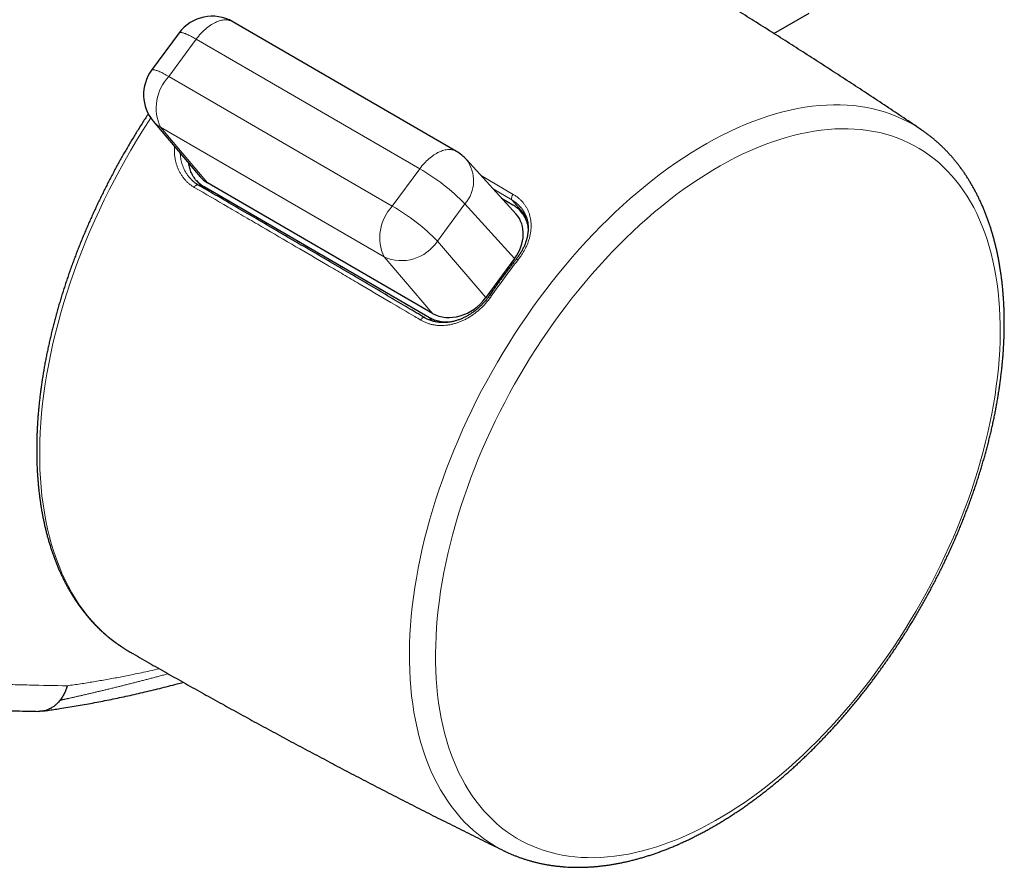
# Model space of a CAD drawing. Header units: millimetres. Extents: x 8 to 656, y 12 to 357.
# Tile 44 of 54: x 608 to 656, y 84 to 125. Entities that reach past the tile are written whole.
import ezdxf

# ---------------------------------------------------------------- set-up
doc = ezdxf.new("R2010")
doc.units = ezdxf.units.MM

msp = doc.modelspace()

# ---------------------------------------------------------------- linework, layer by layer
at = {"color": 7, "linetype": 'Continuous', "lineweight": 30}
for p, q in [((644.853, 124.131), (646.563, 125.119)), ((629.444, 118.401), (618.589, 124.697)), ((615.976, 124.154), (614.641, 122.342)), ((614.723, 119.866), (617, 117.168)), ((632.335, 115.358), (629.922, 118.016)), ((616.814, 116.984), (617.096, 116.662)), ((628.132, 110.329), (617.19, 116.675)), ((628.278, 110.538), (617.348, 116.877)), ((631.634, 116.13), (632.176, 115.816)), ((632.85, 115.166), (632.552, 115.507)), ((632.267, 113.199), (630.871, 111.304)), ((613.501, 94.146), (613.554, 94.115))]:
    msp.add_line(p, q, dxfattribs=at)
at = {"color": 252, "linetype": 'Continuous', "lineweight": 0}
for p, q in [((616.807, 123.857), (615.472, 122.045)), ((627.662, 117.561), (616.807, 123.857)), ((615.472, 122.045), (626.327, 115.749)), ((625.927, 113.277), (615.072, 119.573)), ((615.072, 119.573), (617.348, 116.877)), ((626.327, 115.749), (627.662, 117.561)), ((630.614, 117.254), (632.201, 116.317)), ((617.19, 116.675), (617.311, 116.537)), ((632.133, 116.044), (631.226, 116.579)), ((629.855, 115.855), (628.52, 114.044)), ((632.267, 113.199), (629.855, 115.855)), ((632.133, 116.044), (632.812, 115.275)), ((628.52, 114.044), (630.871, 111.304)), ((628.278, 110.538), (625.927, 113.277)), ((628.132, 110.329), (628.273, 110.167))]:
    msp.add_line(p, q, dxfattribs=at)
at = {"color": 252, "linetype": 'Continuous', "lineweight": 0, "flags": 128}
for points in [[(618.589, 124.697), (618.554, 124.716), (618.508, 124.737), (618.461, 124.754), (618.413, 124.768), (618.363, 124.778), (618.311, 124.785), (618.258, 124.789), (618.204, 124.789), (618.148, 124.786), (618.092, 124.779), (618.034, 124.769), (617.976, 124.756), (617.917, 124.739), (617.858, 124.719), (617.797, 124.695), (617.737, 124.668), (617.676, 124.638), (617.615, 124.605), (617.554, 124.569), (617.493, 124.53), (617.432, 124.488), (617.372, 124.443), (617.311, 124.395), (617.252, 124.345), (617.193, 124.292), (617.135, 124.236), (617.077, 124.178), (617.021, 124.118), (616.965, 124.056), (616.911, 123.991), (616.858, 123.925), (616.807, 123.857)], [(616.807, 123.857), (616.746, 123.892), (616.686, 123.925), (616.629, 123.956), (616.573, 123.986), (616.519, 124.013), (616.467, 124.039), (616.417, 124.062), (616.37, 124.084), (616.324, 124.103), (616.281, 124.121), (616.241, 124.136), (616.203, 124.149), (616.168, 124.16), (616.135, 124.168), (616.105, 124.174), (616.078, 124.178), (616.053, 124.18), (616.032, 124.179), (616.013, 124.176), (615.998, 124.171), (615.985, 124.164), (615.976, 124.154), (615.976, 124.154)], [(615.472, 122.045), (615.411, 122.08), (615.352, 122.113), (615.294, 122.145), (615.238, 122.174), (615.184, 122.202), (615.132, 122.228), (615.082, 122.251), (615.035, 122.273), (614.99, 122.292), (614.947, 122.309), (614.906, 122.325), (614.868, 122.338), (614.833, 122.348), (614.8, 122.357), (614.77, 122.363), (614.743, 122.367), (614.719, 122.369), (614.697, 122.368), (614.679, 122.365), (614.663, 122.36), (614.65, 122.352), (614.641, 122.343), (614.641, 122.342)], [(631.761, 84.436), (631.534, 84.552), (631.268, 84.703), (631.009, 84.866), (630.757, 85.041), (630.512, 85.227), (630.275, 85.425), (630.045, 85.635), (629.823, 85.855), (629.61, 86.088), (629.404, 86.331), (629.207, 86.585), (629.018, 86.849), (628.837, 87.124), (628.666, 87.41), (628.503, 87.705), (628.348, 88.011), (628.203, 88.326), (628.067, 88.651), (627.941, 88.985), (627.823, 89.328), (627.715, 89.68), (627.616, 90.04), (627.527, 90.409), (627.447, 90.786), (627.377, 91.171), (627.317, 91.563), (627.266, 91.962), (627.225, 92.369), (627.194, 92.782), (627.172, 93.202), (627.161, 93.628), (627.159, 94.059), (627.167, 94.497), (627.185, 94.939), (627.212, 95.387), (627.25, 95.839), (627.297, 96.295), (627.354, 96.756), (627.42, 97.22), (627.496, 97.688), (627.582, 98.159), (627.677, 98.632), (627.782, 99.108), (627.896, 99.586), (628.019, 100.066), (628.152, 100.548), (628.294, 101.03), (628.444, 101.513), (628.604, 101.997), (628.773, 102.481), (628.95, 102.964), (629.136, 103.447), (629.33, 103.93), (629.533, 104.411), (629.743, 104.89), (629.962, 105.368), (630.189, 105.843), (630.423, 106.316), (630.665, 106.786), (630.915, 107.253), (631.171, 107.717), (631.435, 108.177), (631.706, 108.632), (631.983, 109.083), (632.267, 109.53), (632.557, 109.971), (632.853, 110.407), (633.155, 110.838), (633.463, 111.262), (633.776, 111.681), (634.095, 112.093), (634.418, 112.498), (634.747, 112.896), (635.08, 113.286), (635.417, 113.669), (635.759, 114.044), (636.105, 114.411), (636.454, 114.77), (636.806, 115.12), (637.162, 115.461), (637.521, 115.793), (637.883, 116.116), (638.247, 116.429), (638.613, 116.733), (638.981, 117.026), (639.351, 117.309), (639.722, 117.582), (640.095, 117.845), (640.468, 118.096), (640.842, 118.337), (641.217, 118.567), (641.592, 118.785), (641.966, 118.992), (642.341, 119.188), (642.714, 119.372), (643.087, 119.544), (643.459, 119.704), (643.829, 119.852), (644.198, 119.988), (644.565, 120.112), (644.93, 120.224), (645.292, 120.323), (645.652, 120.41), (646.009, 120.484), (646.363, 120.546), (646.714, 120.595), (647.061, 120.632), (647.404, 120.656), (647.743, 120.667), (648.077, 120.666), (648.408, 120.652), (648.733, 120.625), (649.054, 120.586), (649.369, 120.534), (649.679, 120.469), (649.983, 120.392), (650.281, 120.303), (650.574, 120.201), (650.86, 120.087), (651.14, 119.96), (651.413, 119.821), (651.679, 119.671), (651.938, 119.508), (651.988, 119.474)], [(614.6, 120.028), (614.492, 119.862), (614.198, 119.4), (613.911, 118.933), (613.631, 118.461), (613.358, 117.986), (613.093, 117.506), (612.835, 117.023), (612.584, 116.536), (612.342, 116.047), (612.107, 115.555), (611.881, 115.06), (611.662, 114.564), (611.453, 114.066), (611.252, 113.567), (611.06, 113.068), (610.876, 112.567), (610.702, 112.066), (610.536, 111.566), (610.38, 111.066), (610.234, 110.567), (610.097, 110.068), (609.969, 109.572), (609.851, 109.077), (609.743, 108.585), (609.644, 108.095), (609.555, 107.607), (609.476, 107.123), (609.408, 106.643), (609.349, 106.166), (609.3, 105.694), (609.261, 105.226), (609.233, 104.763), (609.214, 104.305), (609.206, 103.853), (609.208, 103.406), (609.22, 102.965), (609.242, 102.531), (609.275, 102.103), (609.317, 101.683), (609.369, 101.269), (609.432, 100.863), (609.504, 100.465), (609.587, 100.075), (609.679, 99.694), (609.781, 99.321), (609.893, 98.956), (610.015, 98.601), (610.146, 98.256), (610.287, 97.92), (610.437, 97.593), (610.597, 97.277), (610.765, 96.971), (610.943, 96.676), (611.13, 96.391), (611.325, 96.117), (611.529, 95.855), (611.742, 95.603), (611.963, 95.363), (612.193, 95.134), (612.43, 94.918), (612.676, 94.713), (612.929, 94.52), (613.19, 94.339), (613.458, 94.17), (613.501, 94.146)], [(649.806, 93.114), (650.1, 93.521), (650.39, 93.933), (650.673, 94.351), (650.951, 94.773), (651.223, 95.201), (651.489, 95.633), (651.748, 96.069), (652, 96.51), (652.246, 96.954), (652.485, 97.401), (652.717, 97.851), (652.941, 98.304), (653.158, 98.759), (653.368, 99.217), (653.57, 99.676), (653.764, 100.137), (653.95, 100.598), (654.128, 101.061), (654.297, 101.524), (654.459, 101.988), (654.612, 102.451), (654.756, 102.914), (654.892, 103.376), (655.019, 103.837), (655.137, 104.296), (655.246, 104.754), (655.347, 105.21), (655.438, 105.663), (655.52, 106.114), (655.593, 106.562), (655.656, 107.007), (655.711, 107.448), (655.756, 107.885), (655.792, 108.318), (655.818, 108.747), (655.835, 109.17), (655.843, 109.589), (655.841, 110.003), (655.83, 110.41), (655.81, 110.812), (655.78, 111.208), (655.74, 111.597), (655.692, 111.98), (655.634, 112.356), (655.567, 112.724), (655.491, 113.085), (655.405, 113.438), (655.311, 113.783), (655.207, 114.12), (655.094, 114.449), (654.973, 114.769), (654.843, 115.08), (654.704, 115.382), (654.556, 115.674), (654.4, 115.957), (654.236, 116.231), (654.063, 116.494), (653.882, 116.748), (653.693, 116.991), (653.496, 117.224), (653.291, 117.446), (653.079, 117.658), (652.859, 117.858), (652.632, 118.048), (652.397, 118.226), (652.156, 118.394), (651.908, 118.549), (651.653, 118.694), (651.391, 118.827), (651.123, 118.948), (650.849, 119.057), (650.569, 119.155), (650.283, 119.241), (649.992, 119.314), (649.695, 119.376), (649.393, 119.426), (649.086, 119.464), (648.775, 119.489), (648.458, 119.503), (648.138, 119.504), (647.813, 119.493), (647.485, 119.47), (647.152, 119.435), (646.817, 119.388), (646.478, 119.329), (646.136, 119.258), (645.791, 119.174), (645.444, 119.079), (645.095, 118.972), (644.743, 118.854), (644.39, 118.723), (644.035, 118.581), (643.679, 118.428), (643.322, 118.263), (642.964, 118.087), (642.606, 117.9), (642.247, 117.701), (641.888, 117.492), (641.529, 117.272), (641.171, 117.042), (640.813, 116.801), (640.457, 116.55), (640.101, 116.288), (639.747, 116.017), (639.394, 115.736), (639.044, 115.445), (638.695, 115.145), (638.349, 114.836), (638.005, 114.518), (637.664, 114.192), (637.327, 113.856), (636.992, 113.513), (636.661, 113.161), (636.334, 112.802), (636.011, 112.435), (635.692, 112.061), (635.377, 111.68), (635.067, 111.292), (634.762, 110.898), (634.462, 110.497), (634.167, 110.091), (633.878, 109.678), (633.594, 109.261), (633.317, 108.838), (633.045, 108.41), (632.779, 107.978), (632.52, 107.542), (632.268, 107.102), (632.022, 106.658), (631.783, 106.211), (631.551, 105.76), (631.327, 105.307), (631.11, 104.852), (630.9, 104.395), (630.698, 103.935), (630.504, 103.475), (630.318, 103.013), (630.14, 102.55), (629.971, 102.087), (629.809, 101.624), (629.656, 101.16), (629.512, 100.698), (629.376, 100.236), (629.249, 99.775), (629.131, 99.315), (629.022, 98.857), (628.921, 98.401), (628.83, 97.948), (628.748, 97.497), (628.675, 97.049), (628.611, 96.605), (628.557, 96.164), (628.512, 95.726), (628.476, 95.293), (628.45, 94.865), (628.433, 94.441), (628.425, 94.022), (628.427, 93.609), (628.438, 93.201), (628.458, 92.799), (628.488, 92.403), (628.528, 92.014), (628.576, 91.631), (628.634, 91.256), (628.701, 90.887), (628.777, 90.526), (628.863, 90.173), (628.957, 89.828), (629.061, 89.491), (629.174, 89.162), (629.295, 88.843), (629.425, 88.532), (629.564, 88.23), (629.712, 87.937), (629.868, 87.654), (630.032, 87.381), (630.205, 87.117), (630.386, 86.864), (630.575, 86.62), (630.772, 86.388), (630.977, 86.165), (631.189, 85.954), (631.409, 85.753), (631.636, 85.563), (631.871, 85.385), (632.112, 85.218), (632.36, 85.062), (632.615, 84.917), (632.877, 84.785), (633.145, 84.663), (633.419, 84.554), (633.699, 84.456), (633.985, 84.371), (634.276, 84.297), (634.573, 84.235), (634.875, 84.185), (635.182, 84.148), (635.493, 84.122), (635.81, 84.109), (636.13, 84.107), (636.455, 84.118), (636.783, 84.141), (637.116, 84.176), (637.451, 84.223), (637.79, 84.283), (638.132, 84.354), (638.477, 84.437), (638.824, 84.532), (639.173, 84.639), (639.525, 84.758), (639.878, 84.888), (640.233, 85.03), (640.589, 85.183), (640.946, 85.348), (641.304, 85.524), (641.662, 85.711), (642.021, 85.91), (642.38, 86.119), (642.739, 86.339), (643.097, 86.569), (643.455, 86.81), (643.811, 87.062), (644.167, 87.323), (644.521, 87.594), (644.874, 87.875), (645.224, 88.166), (645.573, 88.466), (645.919, 88.775), (646.263, 89.093), (646.604, 89.42), (646.941, 89.755), (647.276, 90.098), (647.607, 90.45), (647.934, 90.809), (648.257, 91.176), (648.576, 91.55), (648.891, 91.931), (649.201, 92.319), (649.506, 92.713), (649.806, 93.114)], [(629.444, 118.401), (629.409, 118.421), (629.364, 118.441), (629.317, 118.458), (629.268, 118.472), (629.218, 118.482), (629.166, 118.489), (629.113, 118.493), (629.059, 118.493), (629.004, 118.49), (628.947, 118.483), (628.89, 118.473), (628.831, 118.46), (628.772, 118.443), (628.713, 118.423), (628.653, 118.399), (628.592, 118.372), (628.531, 118.343), (628.47, 118.309), (628.409, 118.273), (628.348, 118.234), (628.287, 118.192), (628.227, 118.147), (628.167, 118.099), (628.107, 118.049), (628.048, 117.996), (627.99, 117.94), (627.932, 117.882), (627.876, 117.822), (627.821, 117.76), (627.766, 117.695), (627.713, 117.629), (627.662, 117.561)], [(616.907, 116.771), (616.897, 116.776), (616.88, 116.78), (616.862, 116.78), (616.842, 116.776), (616.822, 116.768), (616.801, 116.757), (616.781, 116.742), (616.761, 116.724), (616.742, 116.704), (616.725, 116.681), (616.709, 116.657)], [(632.433, 113.137), (632.413, 113.149), (632.394, 113.158), (632.377, 113.165), (632.364, 113.169), (632.353, 113.171), (632.345, 113.169), (632.341, 113.167)], [(627.704, 110.213), (627.719, 110.238), (627.737, 110.261), (627.756, 110.282), (627.775, 110.3), (627.795, 110.315), (627.816, 110.326), (627.835, 110.335), (627.854, 110.339), (627.872, 110.339), (627.888, 110.336), (627.899, 110.331)]]:
    msp.add_lwpolyline(points, dxfattribs=at)
at = {"color": 7, "linetype": 'Continuous', "lineweight": 30}
for centre, start, end in [((617.586, 122.967), 59.8868, 143.6127), ((616.251, 121.156), 143.6127, 220.1667), ((628.441, 116.671), 42.2435, 59.8868)]:
    msp.add_arc(centre, 2, start, end, dxfattribs=at)
at = {"color": 252, "linetype": 'Continuous', "lineweight": 0}
for centre, radius, start, end in [((617.095, 120.515), 2.231, 136.6784, 204.9485), ((615.743, 120.73), 1.338, 220.2543, 239.8746), ((628.568, 116.976), 1.707, 318.9386, 37.5428), ((622.509, 108.673), 10.273, 44.3532, 59.897), ((632.36, 116.132), 0.244, 130.7632, 201.3544), ((627.95, 114.219), 2.231, 136.6784, 204.9485), ((621.175, 106.862), 10.273, 44.3532, 59.897), ((626.771, 115.194), 2.094, 246.2409, 326.6842), ((659.129, 92.101), 33.987, 141.7624, 145.463), ((631.036, 111.267), 0.14, 47.3633, 86.6034)]:
    msp.add_arc(centre, radius, start, end, dxfattribs=at)
at = {"color": 7, "linetype": 'Continuous', "lineweight": 30}
for centre, major_axis, ratio, start_param, end_param in [((618.52, 118.468), (1.505, 1.318), 0.806513, 3.126975, 3.407821), ((630.846, 114.023), (1.505, 1.318), 0.806513, 4.978694, 6.297803), ((629.45, 112.129), (1.504, 1.318), 0.806575, 3.407588, 4.978308)]:
    msp.add_ellipse(centre, major_axis=major_axis, ratio=ratio, start_param=start_param, end_param=end_param, dxfattribs=at)
at = {"color": 252, "linetype": 'Continuous', "lineweight": 0}
for points, knots in [([(641.475, 135.535), (641.253, 135.525), (640.808, 135.506), (640.142, 135.486), (639.476, 135.465), (638.733, 135.437), (637.911, 135.396), (637.009, 135.34), (636.109, 135.273), (635.21, 135.194), (634.314, 135.105), (633.413, 135.006), (632.508, 134.898), (631.599, 134.783), (630.687, 134.66), (629.772, 134.531), (628.791, 134.386), (627.744, 134.224), (626.629, 134.044), (625.511, 133.856), (624.389, 133.659), (623.262, 133.453), (622.131, 133.239), (620.997, 133.015), (619.896, 132.79), (618.829, 132.564), (617.797, 132.338), (616.761, 132.103), (615.722, 131.858), (614.68, 131.604), (613.743, 131.366), (612.915, 131.148), (612.194, 130.953), (611.472, 130.751), (610.748, 130.543), (610.022, 130.327), (609.294, 130.102), (608.631, 129.891), (608.032, 129.693), (607.5, 129.512), (606.966, 129.325), (606.43, 129.131), (605.893, 128.93), (605.353, 128.72), (604.813, 128.502), (604.328, 128.298), (603.898, 128.111), (603.523, 127.942), (603.149, 127.768), (602.774, 127.586), (602.398, 127.397), (602.022, 127.201), (601.646, 126.996), (601.269, 126.783), (600.892, 126.562), (600.514, 126.331), (600.137, 126.091), (599.761, 125.842), (599.385, 125.585), (599.009, 125.318), (598.636, 125.044), (598.262, 124.762), (597.89, 124.472), (597.518, 124.175), (597.148, 123.874), (596.41, 123.262), (595.794, 122.751), (595.302, 122.341)], [0, 0, 0, 0, 0.015625, 0.03125, 0.046875, 0.0625, 0.083336, 0.104171, 0.125007, 0.145392, 0.165778, 0.186164, 0.20655, 0.226955, 0.247361, 0.267766, 0.288172, 0.312751, 0.337332, 0.361912, 0.386491, 0.41109, 0.435689, 0.460288, 0.484886, 0.507046, 0.529208, 0.55137, 0.573532, 0.595693, 0.617852, 0.633044, 0.648237, 0.663432, 0.678626, 0.693819, 0.709011, 0.724202, 0.73526, 0.746319, 0.757366, 0.768413, 0.779527, 0.790642, 0.801756, 0.812869, 0.820539, 0.82821, 0.835881, 0.843551, 0.851254, 0.858958, 0.866662, 0.874364, 0.882139, 0.889915, 0.897691, 0.905466, 0.913297, 0.92113, 0.928964, 0.936796, 0.944692, 0.952589, 0.960487, 0.968384, 1, 1, 1, 1]), ([(595.302, 122.341), (595.247, 122.161), (595.136, 121.801), (594.976, 121.261), (594.821, 120.722), (594.673, 120.182), (594.531, 119.642), (594.396, 119.103), (594.268, 118.565), (594.148, 118.026), (594.036, 117.489), (593.933, 116.951), (593.84, 116.416), (593.755, 115.884), (593.68, 115.354), (593.615, 114.827), (593.559, 114.302), (593.511, 113.777), (593.473, 113.249), (593.444, 112.721), (593.423, 112.196), (593.411, 111.678), (593.408, 111.165), (593.412, 110.659), (593.423, 110.156), (593.441, 109.656), (593.466, 109.159), (593.497, 108.664), (593.534, 108.173), (593.582, 107.619), (593.645, 107.003), (593.726, 106.327), (593.817, 105.658), (593.92, 104.997), (594.033, 104.342), (594.148, 103.747), (594.261, 103.207), (594.371, 102.723), (594.487, 102.245), (594.611, 101.77), (594.742, 101.3), (594.883, 100.833), (595.031, 100.373), (595.175, 99.958), (595.312, 99.588), (595.441, 99.26), (595.575, 98.937), (595.715, 98.62), (595.861, 98.309), (596.013, 98.004), (596.172, 97.705), (596.34, 97.412), (596.516, 97.125), (596.701, 96.844), (596.893, 96.571), (597.093, 96.307), (597.302, 96.052), (597.519, 95.805), (597.744, 95.569), (597.973, 95.344), (598.208, 95.132), (598.448, 94.931), (598.694, 94.74), (598.947, 94.558), (599.207, 94.385), (599.473, 94.222), (599.746, 94.069), (600.023, 93.925), (600.306, 93.79), (600.593, 93.665), (600.885, 93.548), (601.184, 93.439), (601.489, 93.337), (601.801, 93.243), (602.117, 93.156), (602.47, 93.068), (602.863, 92.981), (603.295, 92.899), (603.731, 92.827), (604.171, 92.765), (604.652, 92.707), (605.174, 92.654), (605.737, 92.609), (606.303, 92.573), (606.835, 92.547), (607.33, 92.527), (607.942, 92.508), (609.016, 92.482), (609.935, 92.466), (610.548, 92.455)], [0, 0, 0, 0, 0.0106285, 0.0212579, 0.031887, 0.042515, 0.0531722, 0.0638309, 0.0744893, 0.085146, 0.0958631, 0.1065825, 0.1173019, 0.1280189, 0.1387278, 0.1494391, 0.1601505, 0.1708595, 0.181866, 0.1928746, 0.2038834, 0.2148903, 0.2257476, 0.2366063, 0.2474653, 0.2583229, 0.2692189, 0.2801159, 0.2910131, 0.3019093, 0.3172826, 0.3326606, 0.3480408, 0.3634211, 0.378799, 0.3941723, 0.405947, 0.4177218, 0.4294552, 0.4411886, 0.4530995, 0.4650121, 0.4769244, 0.4888348, 0.4977254, 0.5066171, 0.5155085, 0.5243988, 0.5332923, 0.5421876, 0.5510825, 0.5599756, 0.5690704, 0.5781676, 0.5872647, 0.5963592, 0.6055293, 0.6147022, 0.6238751, 0.6330453, 0.641972, 0.6509012, 0.6598306, 0.6687574, 0.677761, 0.6867669, 0.695773, 0.7047769, 0.7137782, 0.7227813, 0.7317847, 0.7407863, 0.7500373, 0.7592897, 0.7685423, 0.7777937, 0.7900645, 0.8023376, 0.8146124, 0.8268872, 0.8391594, 0.85457, 0.8699817, 0.885394, 0.9008055, 0.9132007, 0.9255959, 0.9503487, 1, 1, 1, 1]), ([(616.709, 116.657), (616.667, 116.682), (616.583, 116.734), (616.466, 116.824), (616.355, 116.924), (616.252, 117.032), (616.158, 117.149), (616.073, 117.274), (615.996, 117.407), (615.93, 117.547), (615.872, 117.692), (615.825, 117.844), (615.788, 118.001), (615.762, 118.162), (615.747, 118.328), (615.742, 118.49), (615.747, 118.598), (615.75, 118.649)], [0, 0, 0, 0, 0.066658, 0.133546, 0.200514, 0.267407, 0.334068, 0.400684, 0.467521, 0.534436, 0.601279, 0.667901, 0.735457, 0.803235, 0.871091, 0.938872, 1, 1, 1, 1]), ([(616.025, 118.323), (616.026, 118.303), (616.029, 118.24), (616.042, 118.137), (616.063, 118.011), (616.092, 117.886), (616.129, 117.761), (616.174, 117.64), (616.226, 117.522), (616.289, 117.402), (616.365, 117.28), (616.44, 117.178), (616.489, 117.121), (616.505, 117.102)], [0, 0, 0, 0, 0.042716, 0.133621, 0.224799, 0.320081, 0.41568, 0.513004, 0.609582, 0.706495, 0.82324, 0.940589, 1, 1, 1, 1]), ([(627.704, 110.213), (627.607, 110.271), (627.124, 110.556), (626.127, 111.144), (624.972, 111.825), (623.948, 112.428), (622.924, 113.029), (621.606, 113.801), (620.271, 114.582), (619.173, 115.223), (618.076, 115.862), (617.256, 116.339), (616.709, 116.657)], [0, 0, 0, 0, 0.02612, 0.130602, 0.269912, 0.339567, 0.409221, 0.548543, 0.699023, 0.774265, 0.849504, 1, 1, 1, 1]), ([(632.201, 116.317), (632.243, 116.291), (632.328, 116.238), (632.445, 116.148), (632.553, 116.052), (632.652, 115.948), (632.741, 115.837), (632.82, 115.72), (632.888, 115.597), (632.946, 115.468), (632.993, 115.335), (633.03, 115.197), (633.055, 115.054), (633.068, 114.908), (633.071, 114.759), (633.063, 114.608), (633.044, 114.454), (633.013, 114.299), (632.971, 114.141), (632.918, 113.984), (632.854, 113.828), (632.783, 113.678), (632.705, 113.535), (632.622, 113.4), (632.532, 113.266), (632.466, 113.18), (632.433, 113.137)], [0, 0, 0, 0, 0.041699, 0.083542, 0.125433, 0.167277, 0.208976, 0.250659, 0.29248, 0.334351, 0.376177, 0.417862, 0.459949, 0.502173, 0.544445, 0.586672, 0.628761, 0.671715, 0.714811, 0.757957, 0.801054, 0.844007, 0.88297, 0.922004, 0.961038, 1, 1, 1, 1]), ([(632.547, 115.703), (632.528, 115.725), (632.484, 115.774), (632.409, 115.845), (632.323, 115.916), (632.232, 115.983), (632.166, 116.023), (632.133, 116.044)], [0, 0, 0, 0, 0.166711, 0.373983, 0.582302, 0.790621, 1, 1, 1, 1]), ([(631.131, 111.37), (631.095, 111.32), (631.024, 111.219), (630.906, 111.075), (630.782, 110.936), (630.651, 110.805), (630.514, 110.68), (630.371, 110.564), (630.223, 110.456), (630.07, 110.357), (629.913, 110.267), (629.754, 110.188), (629.592, 110.119), (629.427, 110.062), (629.262, 110.015), (629.096, 109.98), (628.932, 109.957), (628.769, 109.946), (628.608, 109.948), (628.449, 109.961), (628.294, 109.986), (628.14, 110.023), (627.99, 110.073), (627.843, 110.136), (627.75, 110.188), (627.704, 110.213)], [0, 0, 0, 0, 0.04344, 0.087028, 0.130667, 0.174255, 0.217696, 0.261137, 0.304727, 0.348367, 0.391956, 0.435396, 0.478773, 0.522303, 0.565882, 0.609408, 0.652781, 0.695531, 0.738433, 0.781385, 0.824284, 0.867031, 0.911335, 0.955696, 1, 1, 1, 1]), ([(610.548, 92.455), (610.76, 92.485), (611.185, 92.546), (611.823, 92.648), (612.463, 92.758), (613.105, 92.878), (613.802, 93.016), (614.436, 93.15), (614.858, 93.248), (615.009, 93.283)], [0, 0, 0, 0, 0.143713, 0.287437, 0.431165, 0.57489, 0.718604, 0.898695, 1, 1, 1, 1]), ([(615.437, 93.04), (615.379, 93.024), (615.253, 92.989), (615.062, 92.937), (614.862, 92.883), (614.663, 92.83), (614.467, 92.778), (614.277, 92.728), (614.093, 92.681), (613.916, 92.635), (613.734, 92.589), (613.549, 92.542), (613.36, 92.494), (613.178, 92.449), (612.992, 92.403), (612.803, 92.356), (612.609, 92.309), (612.424, 92.264), (612.245, 92.222), (612.073, 92.18), (611.899, 92.139), (611.726, 92.098), (611.551, 92.058), (611.383, 92.019), (611.221, 91.981), (611.065, 91.945), (610.935, 91.915), (610.831, 91.891), (610.75, 91.873), (610.683, 91.858), (610.627, 91.845), (610.583, 91.835), (610.535, 91.824), (610.486, 91.814), (610.438, 91.804), (610.393, 91.795), (610.354, 91.787), (610.321, 91.78), (610.297, 91.775), (610.279, 91.77), (610.268, 91.767), (610.263, 91.765), (610.261, 91.764), (610.261, 91.764), (610.26, 91.764), (610.26, 91.763), (610.26, 91.763), (610.26, 91.762), (610.26, 91.761), (610.26, 91.761), (610.259, 91.76), (610.259, 91.76), (610.259, 91.76), (610.258, 91.759), (610.256, 91.758), (610.252, 91.757), (610.244, 91.755), (610.232, 91.752), (610.219, 91.749), (610.203, 91.746), (610.193, 91.744), (610.187, 91.743)], [0, 0, 0, 0, 0.033774, 0.072536, 0.110188, 0.149384, 0.187077, 0.223513, 0.258722, 0.292753, 0.325677, 0.363106, 0.399171, 0.434043, 0.467557, 0.505899, 0.542716, 0.578071, 0.612059, 0.644781, 0.676308, 0.710693, 0.743689, 0.775387, 0.805782, 0.835274, 0.863644, 0.878952, 0.893949, 0.908807, 0.917013, 0.924979, 0.933647, 0.943882, 0.95248, 0.961164, 0.969342, 0.974787, 0.979366, 0.982833, 0.984949, 0.985246, 0.985452, 0.985528, 0.985593, 0.985653, 0.985712, 0.98584, 0.986272, 0.986399, 0.986459, 0.986519, 0.986584, 0.98666, 0.986864, 0.987596, 0.988926, 0.991029, 0.994072, 0.996756, 1, 1, 1, 1])]:
    msp.add_open_spline(points, degree=3, knots=knots, dxfattribs=at)
at = {"color": 7, "linetype": 'Continuous', "lineweight": 30}
for points, knots in [([(651.988, 119.474), (651.925, 119.517), (651.579, 119.75), (650.951, 120.17), (650.102, 120.734), (649.251, 121.295), (648.398, 121.854), (647.543, 122.41), (646.686, 122.963), (645.827, 123.513), (644.966, 124.06), (644.103, 124.605), (643.238, 125.147), (642.372, 125.686), (641.503, 126.222), (640.633, 126.756), (639.761, 127.286), (638.887, 127.814), (638.011, 128.339), (637.133, 128.861), (636.254, 129.38), (635.377, 129.894), (634.792, 130.233), (634.502, 130.402)], [0, 0, 0, 0, 0.011175, 0.060623, 0.110075, 0.159532, 0.208992, 0.258455, 0.307921, 0.357391, 0.406863, 0.456337, 0.505814, 0.555292, 0.604772, 0.654254, 0.703737, 0.753221, 0.802705, 0.85219, 0.901675, 0.95116, 1, 1, 1, 1]), ([(614.48, 120.229), (614.451, 120.185), (614.373, 120.067), (614.248, 119.874), (614.105, 119.65), (613.964, 119.424), (613.824, 119.197), (613.686, 118.969), (613.549, 118.74), (613.414, 118.51), (613.281, 118.279), (613.15, 118.047), (613.02, 117.814), (612.892, 117.581), (612.766, 117.346), (612.642, 117.111), (612.519, 116.874), (612.399, 116.637), (612.28, 116.4), (612.163, 116.161), (612.048, 115.922), (611.935, 115.683), (611.824, 115.442), (611.715, 115.202), (611.608, 114.961), (611.502, 114.719), (611.399, 114.477), (611.298, 114.235), (611.199, 113.992), (611.102, 113.749), (611.007, 113.506), (610.914, 113.263), (610.824, 113.019), (610.735, 112.775), (610.649, 112.532), (610.564, 112.288), (610.482, 112.044), (610.402, 111.8), (610.324, 111.556), (610.249, 111.313), (610.176, 111.069), (610.105, 110.826), (610.036, 110.583), (609.969, 110.34), (609.905, 110.097), (609.843, 109.855), (609.783, 109.613), (609.726, 109.372), (609.67, 109.131), (609.618, 108.89), (609.567, 108.65), (609.519, 108.411), (609.473, 108.172), (609.43, 107.934), (609.389, 107.697), (609.35, 107.46), (609.314, 107.224), (609.28, 106.989), (609.248, 106.754), (609.219, 106.521), (609.192, 106.288), (609.168, 106.056), (609.146, 105.826), (609.127, 105.596), (609.11, 105.367), (609.095, 105.14), (609.083, 104.914), (609.073, 104.688), (609.066, 104.464), (609.061, 104.241), (609.059, 104.02), (609.059, 103.8), (609.061, 103.581), (609.066, 103.363), (609.074, 103.147), (609.084, 102.932), (609.096, 102.719), (609.111, 102.508), (609.128, 102.298), (609.148, 102.089), (609.17, 101.882), (609.194, 101.677), (609.222, 101.473), (609.251, 101.272), (609.283, 101.072), (609.317, 100.873), (609.354, 100.677), (609.394, 100.482), (609.435, 100.29), (609.479, 100.099), (609.526, 99.91), (609.575, 99.724), (609.626, 99.539), (609.68, 99.357), (609.736, 99.176), (609.795, 98.998), (609.855, 98.821), (609.919, 98.647), (609.984, 98.476), (610.052, 98.306), (610.122, 98.139), (610.195, 97.974), (610.27, 97.812), (610.347, 97.651), (610.426, 97.494), (610.508, 97.338), (610.591, 97.186), (610.677, 97.035), (610.766, 96.887), (610.856, 96.742), (610.949, 96.599), (611.043, 96.459), (611.14, 96.322), (611.239, 96.187), (611.34, 96.055), (611.443, 95.925), (611.548, 95.798), (611.655, 95.674), (611.765, 95.553), (611.876, 95.434), (611.989, 95.318), (612.104, 95.205), (612.221, 95.095), (612.34, 94.988), (612.46, 94.883), (612.583, 94.782), (612.707, 94.683), (612.834, 94.587), (612.962, 94.494), (613.092, 94.403), (613.223, 94.316), (613.357, 94.232), (613.448, 94.176), (613.496, 94.148), (613.498, 94.147)], [0, 0, 0, 0, 0.004548, 0.01222, 0.019891, 0.027563, 0.035234, 0.042906, 0.050577, 0.058249, 0.06592, 0.073591, 0.081263, 0.088934, 0.096606, 0.104277, 0.111949, 0.119621, 0.127293, 0.134965, 0.142637, 0.150309, 0.157982, 0.165654, 0.173327, 0.181001, 0.188674, 0.196348, 0.204022, 0.211696, 0.219371, 0.227046, 0.234722, 0.242398, 0.250074, 0.25775, 0.265428, 0.273105, 0.280783, 0.288462, 0.29614, 0.30382, 0.3115, 0.31918, 0.326862, 0.334543, 0.342225, 0.349908, 0.357592, 0.365276, 0.37296, 0.380645, 0.388331, 0.396018, 0.403705, 0.411393, 0.419081, 0.42677, 0.43446, 0.44215, 0.449841, 0.457533, 0.465225, 0.472918, 0.480611, 0.488305, 0.495999, 0.503694, 0.51139, 0.519086, 0.526782, 0.534479, 0.542176, 0.549873, 0.55757, 0.565268, 0.572966, 0.580663, 0.588361, 0.596058, 0.603755, 0.611452, 0.619148, 0.626843, 0.634538, 0.642232, 0.649924, 0.657616, 0.665306, 0.672994, 0.680681, 0.688366, 0.696048, 0.703729, 0.711406, 0.719081, 0.726753, 0.734422, 0.742087, 0.749748, 0.757406, 0.765059, 0.772708, 0.780352, 0.787992, 0.795626, 0.803255, 0.810879, 0.818497, 0.826109, 0.833716, 0.841316, 0.84891, 0.856498, 0.86408, 0.871655, 0.879225, 0.886788, 0.894346, 0.901897, 0.909443, 0.916983, 0.924518, 0.932048, 0.939574, 0.947095, 0.954612, 0.962126, 0.969636, 0.977144, 0.98465, 0.992154, 0.999657, 1, 1, 1, 1]), ([(649.855, 92.989), (649.882, 93.025), (649.96, 93.132), (650.088, 93.309), (650.239, 93.521), (650.389, 93.734), (650.536, 93.948), (650.683, 94.164), (650.828, 94.381), (650.971, 94.6), (651.113, 94.819), (651.253, 95.04), (651.391, 95.262), (651.528, 95.486), (651.664, 95.71), (651.797, 95.935), (651.929, 96.162), (652.059, 96.389), (652.187, 96.618), (652.314, 96.847), (652.439, 97.077), (652.561, 97.308), (652.683, 97.54), (652.802, 97.773), (652.919, 98.006), (653.035, 98.24), (653.148, 98.475), (653.26, 98.71), (653.369, 98.946), (653.477, 99.183), (653.583, 99.42), (653.687, 99.657), (653.788, 99.895), (653.888, 100.134), (653.985, 100.372), (654.081, 100.611), (654.174, 100.85), (654.266, 101.09), (654.355, 101.33), (654.442, 101.57), (654.527, 101.81), (654.609, 102.05), (654.69, 102.29), (654.768, 102.53), (654.844, 102.77), (654.918, 103.01), (654.99, 103.25), (655.059, 103.49), (655.127, 103.729), (655.191, 103.968), (655.254, 104.208), (655.314, 104.446), (655.372, 104.685), (655.428, 104.923), (655.481, 105.161), (655.532, 105.398), (655.581, 105.634), (655.627, 105.871), (655.671, 106.106), (655.712, 106.341), (655.751, 106.576), (655.788, 106.809), (655.822, 107.042), (655.854, 107.274), (655.883, 107.506), (655.91, 107.736), (655.934, 107.966), (655.957, 108.195), (655.976, 108.423), (655.993, 108.65), (656.008, 108.876), (656.02, 109.1), (656.03, 109.324), (656.037, 109.547), (656.041, 109.768), (656.043, 109.988), (656.043, 110.207), (656.04, 110.425), (656.035, 110.641), (656.027, 110.856), (656.017, 111.07), (656.004, 111.282), (655.988, 111.493), (655.97, 111.702), (655.95, 111.91), (655.927, 112.116), (655.901, 112.32), (655.873, 112.523), (655.842, 112.724), (655.809, 112.923), (655.773, 113.121), (655.735, 113.317), (655.695, 113.51), (655.651, 113.702), (655.606, 113.892), (655.558, 114.081), (655.507, 114.267), (655.454, 114.451), (655.398, 114.633), (655.34, 114.813), (655.28, 114.99), (655.217, 115.166), (655.151, 115.339), (655.084, 115.51), (655.013, 115.679), (654.941, 115.845), (654.866, 116.009), (654.789, 116.171), (654.709, 116.33), (654.627, 116.487), (654.543, 116.641), (654.457, 116.793), (654.368, 116.942), (654.277, 117.089), (654.184, 117.233), (654.089, 117.375), (653.991, 117.513), (653.892, 117.649), (653.79, 117.783), (653.686, 117.914), (653.58, 118.041), (653.472, 118.167), (653.362, 118.289), (653.25, 118.409), (653.137, 118.526), (653.021, 118.64), (652.903, 118.751), (652.783, 118.859), (652.662, 118.965), (652.538, 119.067), (652.413, 119.167), (652.286, 119.264), (652.157, 119.358), (652.058, 119.428), (652.001, 119.466), (651.988, 119.474)], [0, 0, 0, 0, 0.004028, 0.011644, 0.019259, 0.026874, 0.034488, 0.042102, 0.049716, 0.057329, 0.064942, 0.072555, 0.080167, 0.08778, 0.095392, 0.103004, 0.110617, 0.118229, 0.125841, 0.133453, 0.141066, 0.148678, 0.156291, 0.163904, 0.171517, 0.17913, 0.186744, 0.194358, 0.201973, 0.209588, 0.217203, 0.224819, 0.232436, 0.240053, 0.247671, 0.255289, 0.262908, 0.270528, 0.278149, 0.285771, 0.293393, 0.301016, 0.30864, 0.316265, 0.323891, 0.331518, 0.339147, 0.346776, 0.354406, 0.362038, 0.36967, 0.377304, 0.384939, 0.392575, 0.400213, 0.407852, 0.415492, 0.423133, 0.430776, 0.43842, 0.446065, 0.453712, 0.46136, 0.46901, 0.47666, 0.484312, 0.491966, 0.49962, 0.507276, 0.514933, 0.522591, 0.53025, 0.537911, 0.545572, 0.553234, 0.560897, 0.56856, 0.576224, 0.583889, 0.591553, 0.599218, 0.606883, 0.614548, 0.622212, 0.629876, 0.637538, 0.6452, 0.65286, 0.660518, 0.668175, 0.675829, 0.683481, 0.691129, 0.698774, 0.706416, 0.714053, 0.721686, 0.729314, 0.736937, 0.744553, 0.752164, 0.759767, 0.767364, 0.774953, 0.782533, 0.790106, 0.797669, 0.805223, 0.812767, 0.820301, 0.827824, 0.835337, 0.842838, 0.850328, 0.857807, 0.865274, 0.872729, 0.880173, 0.887605, 0.895025, 0.902433, 0.90983, 0.917216, 0.924591, 0.931956, 0.939311, 0.946656, 0.953992, 0.96132, 0.96864, 0.975953, 0.98326, 0.990561, 0.997858, 1, 1, 1, 1]), ([(617.19, 116.675), (617.156, 116.696), (617.088, 116.737), (616.992, 116.81), (616.9, 116.891), (616.814, 116.981), (616.735, 117.079), (616.663, 117.187), (616.601, 117.3), (616.55, 117.416), (616.508, 117.534), (616.476, 117.657), (616.456, 117.753), (616.451, 117.808), (616.45, 117.82)], [0, 0, 0, 0, 0.083605, 0.169376, 0.257081, 0.346533, 0.437605, 0.530232, 0.624272, 0.711453, 0.799314, 0.887621, 0.97617, 1, 1, 1, 1]), ([(616.907, 116.772), (616.899, 116.776), (616.87, 116.793), (616.821, 116.825), (616.761, 116.867), (616.702, 116.912), (616.645, 116.96), (616.591, 117.011), (616.544, 117.058), (616.517, 117.09), (616.506, 117.102)], [0, 0, 0, 0, 0.053073, 0.194695, 0.336634, 0.478729, 0.620788, 0.762618, 0.903984, 1, 1, 1, 1]), ([(627.899, 110.331), (627.628, 110.491), (627.062, 110.825), (626.202, 111.333), (625.318, 111.854), (624.435, 112.373), (623.553, 112.891), (622.672, 113.408), (621.793, 113.923), (620.915, 114.437), (620.038, 114.949), (619.162, 115.46), (618.288, 115.969), (617.536, 116.406), (617.076, 116.673), (616.907, 116.771)], [0, 0, 0, 0, 0.073225, 0.153198, 0.233183, 0.313178, 0.393183, 0.473198, 0.55322, 0.633249, 0.713286, 0.793327, 0.873374, 0.953424, 1, 1, 1, 1]), ([(632.176, 115.816), (632.21, 115.795), (632.278, 115.754), (632.374, 115.681), (632.465, 115.6), (632.552, 115.51), (632.631, 115.411), (632.703, 115.304), (632.764, 115.191), (632.816, 115.075), (632.857, 114.957), (632.89, 114.834), (632.913, 114.718), (632.92, 114.641), (632.923, 114.609)], [0, 0, 0, 0, 0.080193, 0.162464, 0.24659, 0.332392, 0.419747, 0.508594, 0.598797, 0.68242, 0.766695, 0.851399, 0.936334, 1, 1, 1, 1]), ([(632.548, 115.704), (632.55, 115.702), (632.568, 115.682), (632.599, 115.643), (632.641, 115.587), (632.681, 115.529), (632.718, 115.469), (632.752, 115.407), (632.783, 115.343), (632.811, 115.277), (632.837, 115.21), (632.859, 115.142), (632.878, 115.072), (632.894, 115.002), (632.906, 114.93), (632.916, 114.859), (632.922, 114.786), (632.925, 114.713), (632.925, 114.639), (632.921, 114.564), (632.915, 114.488), (632.906, 114.411), (632.893, 114.334), (632.878, 114.257), (632.859, 114.18), (632.838, 114.102), (632.814, 114.025), (632.787, 113.948), (632.757, 113.87), (632.724, 113.793), (632.688, 113.717), (632.65, 113.64), (632.609, 113.564), (632.565, 113.489), (632.519, 113.415), (632.47, 113.342), (632.419, 113.269), (632.376, 113.211), (632.349, 113.177), (632.341, 113.167)], [0, 0, 0, 0, 0.0036282, 0.0314644, 0.0595499, 0.0878544, 0.116343, 0.1449773, 0.1737164, 0.2025174, 0.2313364, 0.2601151, 0.2888109, 0.3173831, 0.3457935, 0.3740074, 0.4020078, 0.4295614, 0.4576465, 0.4858071, 0.5140053, 0.5421969, 0.5703317, 0.598369, 0.6262918, 0.653945, 0.6819218, 0.7097896, 0.7375971, 0.7653934, 0.7932203, 0.8211171, 0.8490384, 0.8767985, 0.9045456, 0.9323302, 0.9601351, 0.9879399, 1, 1, 1, 1]), ([(632.341, 113.167), (632.313, 113.131), (632.232, 113.028), (632.099, 112.856), (631.942, 112.65), (631.786, 112.443), (631.632, 112.234), (631.479, 112.024), (631.327, 111.812), (631.182, 111.606), (631.089, 111.471), (631.044, 111.407)], [0, 0, 0, 0, 0.062584, 0.181387, 0.300189, 0.418989, 0.537787, 0.656584, 0.775379, 0.894172, 1, 1, 1, 1]), ([(631.044, 111.407), (631.041, 111.401), (631.02, 111.371), (630.98, 111.316), (630.925, 111.243), (630.867, 111.171), (630.807, 111.101), (630.746, 111.033), (630.683, 110.966), (630.618, 110.902), (630.552, 110.84), (630.484, 110.78), (630.414, 110.721), (630.343, 110.664), (630.27, 110.61), (630.196, 110.557), (630.12, 110.507), (630.043, 110.459), (629.965, 110.414), (629.887, 110.372), (629.808, 110.333), (629.729, 110.296), (629.65, 110.262), (629.571, 110.232), (629.491, 110.205), (629.411, 110.18), (629.331, 110.158), (629.25, 110.139), (629.169, 110.123), (629.088, 110.11), (629.008, 110.101), (628.928, 110.094), (628.848, 110.091), (628.769, 110.09), (628.691, 110.093), (628.613, 110.099), (628.537, 110.109), (628.461, 110.121), (628.385, 110.137), (628.311, 110.155), (628.238, 110.177), (628.167, 110.202), (628.096, 110.231), (628.027, 110.262), (627.961, 110.295), (627.919, 110.319), (627.899, 110.331)], [0, 0, 0, 0, 0.005121, 0.02818, 0.051305, 0.074466, 0.097636, 0.120778, 0.143861, 0.166845, 0.189615, 0.21255, 0.235628, 0.258825, 0.282117, 0.305476, 0.328875, 0.352286, 0.375669, 0.398997, 0.422243, 0.445381, 0.468389, 0.491247, 0.513969, 0.536874, 0.560009, 0.583184, 0.606378, 0.62957, 0.652736, 0.675859, 0.698926, 0.722157, 0.745257, 0.76834, 0.791454, 0.814638, 0.83794, 0.861398, 0.884691, 0.90796, 0.931306, 0.954706, 0.978135, 1, 1, 1, 1]), ([(629.033, 110.104), (629.004, 110.104), (628.922, 110.102), (628.791, 110.113), (628.642, 110.136), (628.501, 110.171), (628.37, 110.214), (628.246, 110.266), (628.17, 110.308), (628.132, 110.329)], [0, 0, 0, 0, 0.086782, 0.248664, 0.407648, 0.560835, 0.710872, 0.857412, 1, 1, 1, 1]), ([(613.554, 94.115), (613.611, 94.082), (613.963, 93.879), (614.611, 93.509), (615.499, 93.004), (616.388, 92.503), (617.279, 92.005), (618.172, 91.509), (619.066, 91.017), (619.962, 90.528), (620.859, 90.041), (621.758, 89.558), (622.658, 89.078), (623.56, 88.601), (624.463, 88.127), (625.368, 87.656), (626.274, 87.188), (627.181, 86.724), (628.09, 86.262), (629, 85.803), (629.912, 85.348), (630.824, 84.896), (631.441, 84.592), (631.754, 84.44), (631.761, 84.436)], [0, 0, 0, 0, 0.009593, 0.059076, 0.108559, 0.15804, 0.207519, 0.256996, 0.306472, 0.355945, 0.405416, 0.454883, 0.504348, 0.553809, 0.603267, 0.652721, 0.702171, 0.751617, 0.801058, 0.850494, 0.899925, 0.949351, 0.998771, 1, 1, 1, 1]), ([(597.181, 93.174), (597.188, 93.17), (597.25, 93.135), (597.369, 93.07), (597.539, 92.98), (597.712, 92.892), (597.887, 92.807), (598.066, 92.725), (598.246, 92.644), (598.43, 92.567), (598.616, 92.491), (598.805, 92.418), (598.997, 92.348), (599.19, 92.281), (599.386, 92.216), (599.586, 92.152), (599.794, 92.09), (600.005, 92.03), (600.221, 91.973), (600.441, 91.918), (600.665, 91.864), (600.894, 91.814), (601.126, 91.765), (601.364, 91.719), (601.606, 91.676), (601.855, 91.634), (602.11, 91.595), (602.373, 91.558), (602.645, 91.522), (602.926, 91.489), (603.217, 91.457), (603.519, 91.428), (603.83, 91.401), (604.152, 91.376), (604.487, 91.353), (604.835, 91.332), (605.2, 91.314), (605.583, 91.297), (605.963, 91.283), (606.339, 91.272), (606.702, 91.262), (607.138, 91.252), (607.596, 91.242), (608.125, 91.233), (608.631, 91.223), (608.994, 91.217), (609.162, 91.213)], [0, 0, 0, 0, 0.001829, 0.017022, 0.032317, 0.047721, 0.063242, 0.078885, 0.09466, 0.110572, 0.12663, 0.142842, 0.159215, 0.175723, 0.1919, 0.209046, 0.226468, 0.24418, 0.262186, 0.28049, 0.299096, 0.318007, 0.33724, 0.356708, 0.376625, 0.397033, 0.417982, 0.439532, 0.461751, 0.484732, 0.508689, 0.533344, 0.558785, 0.58511, 0.612439, 0.640919, 0.670728, 0.702089, 0.735269, 0.764339, 0.794983, 0.825527, 0.872577, 0.909218, 0.957718, 1, 1, 1, 1]), ([(631.762, 84.436), (631.766, 84.434), (631.818, 84.408), (631.919, 84.361), (632.064, 84.296), (632.211, 84.234), (632.359, 84.175), (632.509, 84.119), (632.661, 84.066), (632.814, 84.016), (632.968, 83.969), (633.124, 83.925), (633.281, 83.884), (633.44, 83.847), (633.6, 83.812), (633.762, 83.781), (633.925, 83.753), (634.089, 83.727), (634.254, 83.705), (634.421, 83.687), (634.589, 83.671), (634.758, 83.658), (634.929, 83.649), (635.1, 83.643), (635.273, 83.64), (635.447, 83.64), (635.621, 83.643), (635.797, 83.65), (635.974, 83.66), (636.152, 83.673), (636.331, 83.689), (636.51, 83.708), (636.691, 83.731), (636.872, 83.757), (637.054, 83.786), (637.237, 83.818), (637.42, 83.854), (637.604, 83.892), (637.789, 83.934), (637.975, 83.979), (638.161, 84.027), (638.347, 84.079), (638.534, 84.133), (638.721, 84.191), (638.909, 84.251), (639.097, 84.315), (639.286, 84.382), (639.475, 84.452), (639.664, 84.525), (639.853, 84.601), (640.043, 84.68), (640.233, 84.762), (640.422, 84.847), (640.612, 84.935), (640.803, 85.026), (640.993, 85.12), (641.183, 85.217), (641.373, 85.316), (641.563, 85.419), (641.753, 85.524), (641.942, 85.633), (642.132, 85.744), (642.321, 85.858), (642.511, 85.974), (642.7, 86.093), (642.888, 86.215), (643.077, 86.34), (643.265, 86.467), (643.452, 86.597), (643.639, 86.73), (643.826, 86.865), (644.013, 87.003), (644.199, 87.143), (644.384, 87.286), (644.569, 87.432), (644.753, 87.579), (644.937, 87.73), (645.12, 87.882), (645.302, 88.037), (645.484, 88.195), (645.665, 88.354), (645.845, 88.516), (646.024, 88.681), (646.203, 88.847), (646.381, 89.016), (646.558, 89.187), (646.734, 89.36), (646.909, 89.535), (647.083, 89.712), (647.256, 89.892), (647.428, 90.073), (647.6, 90.256), (647.77, 90.442), (647.939, 90.629), (648.107, 90.818), (648.274, 91.009), (648.44, 91.202), (648.604, 91.397), (648.768, 91.593), (648.93, 91.792), (649.091, 91.992), (649.25, 92.193), (649.409, 92.397), (649.566, 92.602), (649.714, 92.799), (649.81, 92.928), (649.855, 92.989)], [0, 0, 0, 0, 0.0008667, 0.0102197, 0.0195761, 0.0289371, 0.0383035, 0.0476766, 0.0570572, 0.0664464, 0.075845, 0.0852539, 0.0946739, 0.1041056, 0.1135497, 0.1230068, 0.1324774, 0.1419619, 0.1514607, 0.160974, 0.1705021, 0.180045, 0.1896029, 0.1991756, 0.2087631, 0.2183653, 0.2279819, 0.2376126, 0.2472572, 0.2569153, 0.2665864, 0.2762701, 0.2859659, 0.2956734, 0.3053919, 0.3151209, 0.32486, 0.3346084, 0.3443656, 0.3541311, 0.3639042, 0.3736845, 0.3834713, 0.3932642, 0.4030626, 0.412866, 0.4226738, 0.4324858, 0.4423012, 0.4521199, 0.4619413, 0.4717651, 0.4815908, 0.4914182, 0.501247, 0.5110768, 0.5209073, 0.5307384, 0.5405697, 0.550401, 0.560232, 0.5700627, 0.5798928, 0.5897221, 0.5995506, 0.6093782, 0.6192046, 0.6290299, 0.6388539, 0.6486766, 0.6584979, 0.6683177, 0.678136, 0.6879528, 0.6977681, 0.7075817, 0.7173937, 0.7272042, 0.737013, 0.7468201, 0.7566257, 0.7664296, 0.776232, 0.7860327, 0.7958319, 0.8056296, 0.8154258, 0.8252204, 0.8350136, 0.8448054, 0.8545958, 0.8643848, 0.8741725, 0.883959, 0.8937441, 0.9035281, 0.913311, 0.9230927, 0.9328733, 0.9426529, 0.9524316, 0.9622092, 0.971986, 0.981762, 0.9915371, 1, 1, 1, 1]), ([(609.336, 91.223), (609.423, 91.235), (609.606, 91.261), (609.89, 91.302), (610.218, 91.352), (610.58, 91.41), (610.976, 91.476), (611.373, 91.545), (611.772, 91.618), (612.173, 91.694), (612.576, 91.774), (612.981, 91.858), (613.388, 91.945), (613.797, 92.036), (614.208, 92.13), (614.622, 92.228), (615.038, 92.33), (615.456, 92.435), (615.835, 92.533), (616.075, 92.597), (616.175, 92.624)], [0, 0, 0, 0, 0.038506, 0.08158, 0.125367, 0.183155, 0.241129, 0.299331, 0.357768, 0.416446, 0.475371, 0.53455, 0.593988, 0.653693, 0.713672, 0.773931, 0.834476, 0.895301, 0.956672, 1, 1, 1, 1]), ([(610.548, 92.455), (610.546, 92.447), (610.534, 92.408), (610.511, 92.34), (610.478, 92.251), (610.441, 92.164), (610.399, 92.077), (610.353, 91.99), (610.301, 91.904), (610.246, 91.821), (610.207, 91.769), (610.187, 91.743)], [0, 0, 0, 0, 0.029755, 0.143801, 0.257846, 0.372966, 0.488086, 0.615315, 0.742544, 0.871272, 1, 1, 1, 1]), ([(610.187, 91.743), (610.164, 91.716), (610.119, 91.661), (610.054, 91.594), (609.977, 91.522), (609.887, 91.449), (609.791, 91.386), (609.712, 91.343), (609.651, 91.313), (609.579, 91.284), (609.497, 91.256), (609.392, 91.23), (609.296, 91.217), (609.21, 91.212), (609.16, 91.212), (609.132, 91.214), (609.125, 91.214)], [0, 0, 0, 0, 0.079104, 0.158209, 0.212338, 0.321038, 0.431292, 0.487228, 0.543164, 0.599357, 0.680711, 0.762066, 0.872236, 0.928131, 0.984025, 1, 1, 1, 1])]:
    msp.add_open_spline(points, degree=3, knots=knots, dxfattribs=at)

doc.saveas('drawing.dxf')
